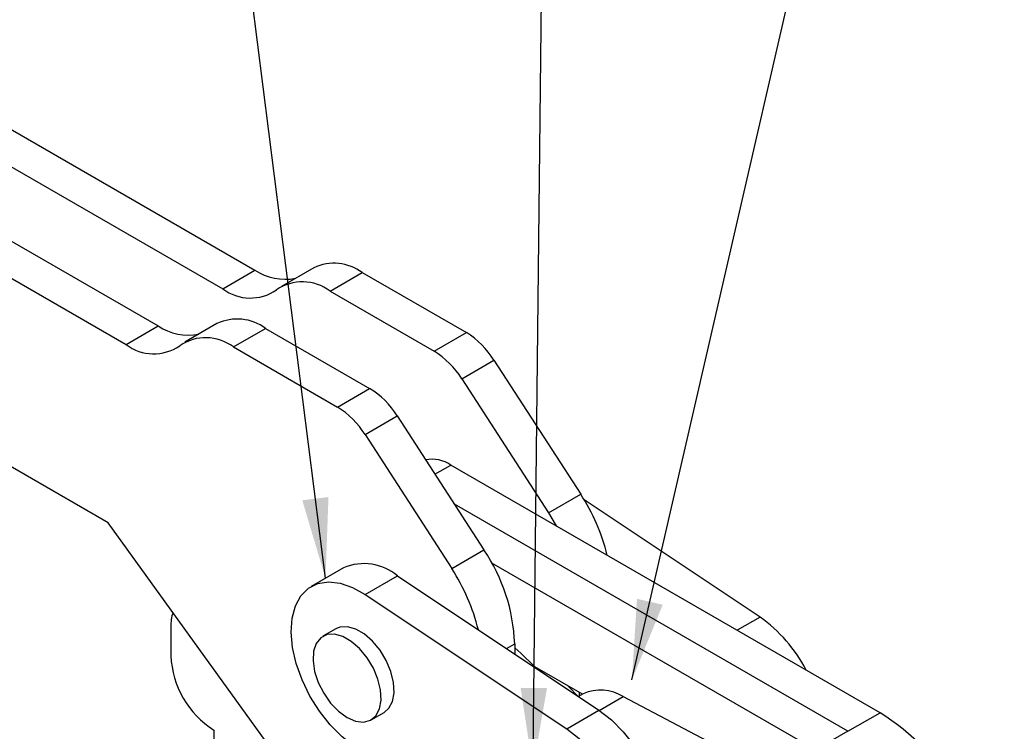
# Model space of a CAD drawing. Header units: millimetres. Extents: x 0 to 420, y 0 to 297.
# Tile 10 of 12: x 304 to 345, y 188 to 217. Entities that reach past the tile are written whole.
import ezdxf

# ---------------------------------------------------------------- set-up
doc = ezdxf.new("R2010")
doc.units = ezdxf.units.MM
doc.layers.add('FORMATO', color=179, linetype='Continuous')
doc.dimstyles.new('SLDDIMSTYLE4', dxfattribs={"dimtxt": 0.18, "dimasz": 3.302, "dimexe": 0, "dimexo": 0.0625, "dimgap": 0, "dimtad": 0, "dimtih": 1, "dimtoh": 1, "dimdec": 0, "dimrnd": 1e-09, "dimzin": 0, "dimdsep": 46, "dimtxsty": 'Standard', "dimsah": 1, "dimcen": 0.09, "dimadec": 0, "dimazin": 0, "dimtfac": 3.302, "dimtdec": 0, "dimtofl": 0, "dimtmove": 0, "dimatfit": 3, "dimfxl": 0, "dimfrac": 2, "dimtolj": 1, "dimtzin": 0, "dimarcsym": 0})

msp = doc.modelspace()

# ---------------------------------------------------------------- linework, layer by layer
at = {"color": 7, "linetype": 'Continuous', "lineweight": 25}
for p, q in [((299.050621, 215.577024), (314.089332, 206.895361)), ((297.724796, 214.811641), (312.763507, 206.129978)), ((295.073145, 213.280876), (310.111856, 204.599213)), ((293.74732, 212.515494), (308.786031, 203.83383)), ((316.505375, 206.993782), (315.17955, 206.228399)), ((312.763507, 206.129978), (314.089332, 206.895361)), ((317.179387, 206.030367), (318.505212, 206.79575)), ((318.505212, 206.79575), (322.78394, 204.325693)), ((317.179387, 206.030367), (321.458115, 203.56031)), ((308.051397, 196.500788), (293.74732, 204.758356)), ((308.786031, 203.83383), (310.111856, 204.599213)), ((312.527899, 204.697634), (311.202074, 203.932252)), ((313.201912, 203.734219), (314.527737, 204.499602)), ((314.527737, 204.499602), (318.806465, 202.029545)), ((321.458115, 203.56031), (322.78394, 204.325693)), ((313.201912, 203.734219), (317.480639, 201.264162)), ((322.594414, 202.426753), (323.920239, 203.192136)), ((323.920239, 203.192136), (327.486169, 197.67832)), ((322.594414, 202.426753), (326.160344, 196.912937)), ((317.480639, 201.264162), (318.806465, 202.029545)), ((318.616938, 200.130605), (319.942763, 200.895988)), ((319.942763, 200.895988), (323.508694, 195.382172)), ((318.616938, 200.130605), (322.182868, 194.616789)), ((339.797649, 188.686283), (322.145106, 198.876879)), ((326.160344, 196.912937), (327.486169, 197.67832)), ((338.471824, 187.920901), (322.294238, 197.260022)), ((334.864818, 192.619631), (327.634457, 197.440644)), ((316.339862, 185.014123), (308.051397, 196.500788)), ((322.182868, 194.616789), (323.508694, 195.382172)), ((337.145999, 187.155518), (323.830568, 194.842353)), ((317.733657, 194.649999), (316.407832, 193.884616)), ((318.626197, 193.550668), (319.952022, 194.31605)), ((319.952022, 194.31605), (328.235692, 188.792718)), ((318.626197, 193.550668), (326.909866, 188.027336)), ((310.629494, 192.227395), (310.629494, 191.031599)), ((317.415562, 192.138986), (316.885232, 191.832833)), ((324.77163, 191.525561), (324.77163, 191.102463)), ((327.564737, 189.442633), (325.606877, 190.572882)), ((327.593131, 189.459025), (327.401931, 189.348647)), ((327.423281, 189.524294), (327.423281, 189.360972)), ((329.231098, 189.347418), (344.505702, 181.327848)), ((326.909866, 188.027336), (328.235692, 188.792718)), ((318.869446, 188.395702), (319.399776, 188.701855)), ((338.471824, 187.920901), (339.797649, 188.686283)), ((312.397261, 187.969737), (312.397261, 183.175833)), ((338.471824, 187.920901), (337.145999, 187.155518))]:
    msp.add_line(p, q, dxfattribs=at)
at = {"color": 8, "linetype": 'Continuous', "lineweight": 25}
for p, q in [((321.492298, 198.500021), (322.145106, 198.876879)), ((334.864818, 192.619631), (333.924485, 192.076789)), ((324.431535, 191.329229), (324.77163, 191.525561)), ((328.251674, 188.782009), (329.231098, 189.347418))]:
    msp.add_line(p, q, dxfattribs=at)
at = {"color": 7, "linetype": 'Continuous', "lineweight": 25, "flags": 128}
for points in [[(326.160344, 196.912937), (326.441689, 196.44623), (326.482218, 196.373118)], [(318.189141, 187.290174), (317.674694, 187.688973), (317.185206, 188.180789), (316.737349, 188.748873), (316.346372, 189.373879), (316.02559, 190.034524), (315.785927, 190.70831), (315.635544, 191.372292), (315.579563, 192.00386), (315.619889, 192.581506), (315.75515, 193.085558), (315.980739, 193.498852), (316.288975, 193.807314), (316.66936, 194.00044), (317.108941, 194.071652), (317.592748, 194.018526), (318.104307, 193.84287), (318.626197, 193.550668)], [(319.399776, 188.701855), (319.5924, 188.868277), (319.742158, 189.149329), (319.808065, 189.510248), (319.78598, 189.928357), (319.677291, 190.377384), (319.488826, 190.829115), (319.232429, 191.255166), (318.924209, 191.628767), (318.583532, 191.926443), (318.231806, 192.129491), (317.89113, 192.225151), (317.582909, 192.207413), (317.415562, 192.138986)], [(317.877339, 188.493944), (318.226292, 188.343404), (318.553319, 188.304133), (318.837872, 188.378599), (319.06207, 188.562124), (319.211828, 188.843176), (319.277735, 189.204095), (319.25565, 189.622204), (319.146961, 190.071231), (318.958496, 190.522962), (318.702099, 190.949013), (318.393878, 191.322614), (318.053202, 191.62029), (317.701476, 191.823338), (317.360799, 191.918998), (317.052579, 191.90126), (316.796182, 191.771239), (316.607717, 191.537105), (316.499028, 191.213568), (316.476943, 190.820958), (316.54285, 190.383944), (316.692608, 189.929986), (316.916806, 189.487606), (317.201359, 189.084602), (317.528386, 188.746296), (317.877339, 188.493944)], [(325.606877, 190.572882), (325.01891, 191.134369), (324.77163, 191.354473)], [(326.942243, 189.801991), (326.970316, 189.775271), (327.397671, 189.346188)], [(328.235692, 188.792718), (328.750139, 188.393919), (329.239626, 187.902103), (329.687484, 187.334019), (330.078461, 186.709013), (330.399243, 186.048368), (330.638906, 185.374582), (330.789289, 184.710599), (330.84527, 184.079032), (330.804944, 183.501386), (330.669683, 182.997334), (330.444094, 182.584039), (330.135858, 182.275578), (330.017001, 182.198276)], [(326.909866, 188.027336), (327.424314, 187.628536), (327.913801, 187.13672), (328.361659, 186.568637), (328.752636, 185.94363), (329.073418, 185.282985), (329.313081, 184.609199), (329.463464, 183.945217), (329.519445, 183.313649), (329.479119, 182.736004), (329.343858, 182.231951), (329.118269, 181.818657), (328.810033, 181.510195), (328.429648, 181.31707), (327.990067, 181.245857), (327.506259, 181.298984), (326.9947, 181.474639), (326.472811, 181.766842)]]:
    msp.add_lwpolyline(points, dxfattribs=at)
at = {"color": 7, "linetype": 'Continuous', "lineweight": 25}
for centre, radius, start, end in [((317.338693, 205.212337), 1.966714, 53.6204673, 115.0690743), ((315.330363, 208.756055), 2.236591, 236.2978263, 280.913649), ((313.901845, 207.628668), 1.88199, 232.7813043, 304.6342387), ((316.041049, 204.531677), 1.88199, 52.7813043, 124.6342387), ((311.352887, 206.459907), 2.236591, 236.2978263, 280.913649), ((313.361217, 202.916189), 1.966714, 53.6204673, 115.0690743), ((312.063573, 202.235529), 1.88199, 52.7813043, 124.6342387), ((320.945448, 201.346452), 3.500847, 31.817188, 58.3212276), ((309.92437, 205.33252), 1.88199, 232.7813043, 304.6342387), ((319.619623, 200.581069), 3.500847, 31.817188, 58.3212276), ((316.967972, 199.050304), 3.500847, 31.817188, 58.3212276), ((315.642147, 198.284921), 3.500847, 31.817188, 58.3212276), ((321.377273, 197.755241), 1.359279, 55.6058476, 101.2619501), ((320.678442, 193.219484), 8.137958, 13.8048425, 33.2234684), ((317.379135, 191.239812), 7.398016, 2.2136105, 34.0508572), ((318.569765, 192.669035), 2.150184, 49.9949474, 112.8832212), ((315.375648, 190.158213), 8.137392, 13.7915367, 33.2238997), ((312.4206, 192.25749), 1.791358, 162.0998663, 180.9626336), ((331.341724, 187.643297), 6.09722, 27.3030306, 54.702667), ((314.467535, 191.206251), 3.842012, 182.6054785, 237.3945217), ((328.312267, 187.937846), 1.6826, 56.9016632, 115.3024016), ((333.463829, 178.859766), 11.690925, 11.7505299, 57.1956265)]:
    msp.add_arc(centre, radius, start, end, dxfattribs=at)

# ---------------------------------------------------------------- leaders
at = {"layer": 'FORMATO'}
for points in [[(316.990447, 194.217072), (311.81184, 234.993352)], [(325.520397, 186.402353), (326.064457, 234.954586)], [(329.592422, 190.032791), (339.9463, 235.078896)]]:
    msp.add_leader(points, dimstyle='SLDDIMSTYLE4', dxfattribs=at)

doc.saveas('drawing.dxf')
